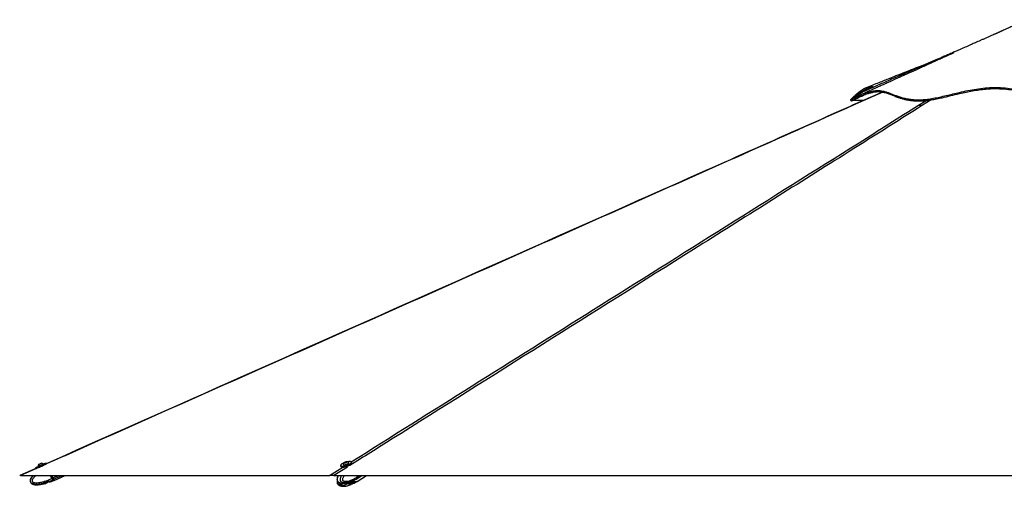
# Paper-space layout '3.5M DUO In Ground Anchor' of a CAD drawing. Header units: millimetres. Extents: x 20 to 26059, y 28 to 17638.
# Tile 66 of 70: x 19059 to 22300, y 6734 to 8269. Entities that reach past the tile are written whole.
import ezdxf

# ---------------------------------------------------------------- set-up
doc = ezdxf.new("R2010")
doc.units = ezdxf.units.MM

psp = doc.layouts.new('3.5M DUO In Ground Anchor')

# ---------------------------------------------------------------- linework, layer by layer
at = {"color": 7, "linetype": 'Continuous', "lineweight": 25, "ltscale": 2}
for p, q in [((21898.39, 8031.19), (21800.39, 7987.58)), ((19137.53, 6806.69), (19137.23, 6807.36)), ((19147.15, 6807.92), (19146.05, 6810.41)), ((20124.37, 6805.47), (20124.59, 6804.78)), ((20128.85, 6811.49), (20129.83, 6812.74)), ((20131.11, 6811.38), (20128.85, 6811.49)), ((20129.83, 6812.74), (20133.07, 6813.89)), ((20130.24, 6811.42), (20129.83, 6812.74)), ((20134.35, 6812.53), (20131.11, 6811.38)), ((20133.07, 6813.89), (20135.33, 6813.78)), ((20133.58, 6812.25), (20133.07, 6813.89)), ((20135.33, 6813.78), (20134.35, 6812.53)), ((20142.73, 6810.42), (20142.51, 6811.11)), ((20152.61, 6809.98), (20151.61, 6813.18)), ((19112.76, 6792.7), (19059.63, 6769.09)), ((19111.64, 6795.27), (19112.79, 6792.64)), ((19119.84, 6799.71), (19120.14, 6799.04)), ((20115.71, 6802.01), (20116.7, 6798.81)), ((19061.78, 6769.07), (20078.73, 6769.07)), ((19145.74, 6743.1), (19145.41, 6742.97)), ((19148.23, 6744.89), (19145.74, 6743.11)), ((19148.23, 6744.87), (19145.74, 6743.1)), ((19156.22, 6748.11), (19150.51, 6746.18)), ((19162.1, 6748.64), (19158.88, 6748.47)), ((19162.1, 6748.64), (19158.88, 6748.5)), ((19165.39, 6759.55), (19161.2, 6769.07)), ((19162.39, 6748.89), (19168.95, 6751.44)), ((19165.39, 6759.54), (19168.5, 6760.91)), ((19165.39, 6759.55), (19165.39, 6759.54)), ((19169.05, 6761.16), (19165.57, 6769.07)), ((19165.57, 6769.07), (19169.05, 6761.15)), ((19167.54, 6755.11), (19167.38, 6755.02)), ((19170.49, 6756.4), (19167.54, 6755.11)), ((19168.95, 6751.44), (19172.06, 6752.81)), ((19172.61, 6753.05), (19209, 6769.07)), ((20093.75, 6769.07), (22548.88, 6769.07)), ((20142.63, 6740.16), (20144.54, 6738.37)), ((20147.22, 6743.39), (20143.18, 6741.45)), ((20143.71, 6741.7), (20144.41, 6741.21)), ((20144.41, 6741.21), (20152.83, 6743.01)), ((20152.11, 6740.14), (20146.66, 6738.37)), ((20156.11, 6743.93), (20150.16, 6743.78)), ((20152.11, 6749.62), (20150.49, 6749.09)), ((20152.84, 6743.02), (20154.23, 6743.88)), ((20158.81, 6752.82), (20154.78, 6750.9)), ((20158.81, 6743.36), (20154.78, 6741.42)), ((20158.23, 6743.93), (20159.64, 6743.76)), ((20159.57, 6753.28), (20166.99, 6757.4)), ((20159.61, 6743.81), (20167.02, 6747.99)), ((20159.67, 6753.23), (20159.64, 6753.21)), ((20166.99, 6757.4), (20167.29, 6757.58)), ((20167.34, 6748.18), (20167.01, 6747.99)), ((20167.02, 6747.99), (20167.34, 6748.18)), ((20167.29, 6757.58), (20169.49, 6758.94)), ((20167.34, 6748.18), (20169.54, 6749.56)), ((20170.11, 6764.25), (20168.61, 6769.07)), ((20169.81, 6759.8), (20169.69, 6759.72)), ((20171.89, 6761.09), (20169.81, 6759.8)), ((20169.88, 6759.18), (20185.81, 6769.07)), ((20169.93, 6749.8), (20200.79, 6769.07)), ((20170.11, 6764.24), (20172.31, 6765.61)), ((20170.11, 6764.25), (20170.11, 6764.24)), ((20172.46, 6765.78), (20171.44, 6769.07)), ((20172.7, 6765.85), (20171.7, 6769.07))]:
    psp.add_line(p, q, dxfattribs=at)
at = {"color": 8, "linetype": 'Continuous', "lineweight": 25, "ltscale": 2}
for p, q in [((21899.59, 8031.03), (21802.06, 7987.57)), ((22017.3, 7987.57), (22042.44, 8003.35)), ((22059.07, 8005.63), (22030.51, 7987.57)), ((19124.2, 6796.81), (19061.78, 6769.07)), ((20078.73, 6769.07), (20123.15, 6796.99)), ((20138.33, 6797.1), (20093.75, 6769.07)), ((19168.5, 6760.91), (19164.92, 6769.07)), ((19169.05, 6761.16), (19187.03, 6769.07)), ((19171.04, 6756.64), (19199.27, 6769.07)), ((20142.47, 6740.67), (20142.63, 6740.16)), ((20144.54, 6738.37), (20143.53, 6741.61)), ((20145.69, 6741.48), (20146.66, 6738.37)), ((20152.11, 6740.14), (20151.31, 6742.69)), ((20154.05, 6743.77), (20154.78, 6741.42)), ((20158.81, 6743.36), (20158.65, 6743.88)), ((20172.31, 6765.61), (20171.23, 6769.07)), ((20172.28, 6761.34), (20184.74, 6769.07)), ((20172.7, 6765.85), (20177.89, 6769.07))]:
    psp.add_line(p, q, dxfattribs=at)
at = {"color": 7, "linetype": 'Continuous', "lineweight": 25, "ltscale": 2, "flags": 128}
for points in [[(21793.61, 8005.66), (21794.45, 8003.82), (21795.28, 8001.98)], [(19111.64, 6795.27), (19111.65, 6795.28), (19112.12, 6795.49), (19113.24, 6795.99), (19114.95, 6796.75), (19117.2, 6797.74), (19119.9, 6798.93), (19122.94, 6800.28), (19126.2, 6801.71), (19129.57, 6803.2), (19132.91, 6804.67), (19136.1, 6806.07), (19139, 6807.34), (19141.51, 6808.44), (19143.54, 6809.33), (19145.01, 6809.97), (19145.85, 6810.33), (19146.05, 6810.41)], [(19114.11, 6792.54), (19114.65, 6792.78), (19116.36, 6793.55), (19118.61, 6794.54), (19121.31, 6795.73), (19124.35, 6797.07), (19127.61, 6798.51), (19130.98, 6799.99), (19134.32, 6801.46), (19137.51, 6802.86), (19140.41, 6804.14), (19142.92, 6805.24), (19144.95, 6806.13), (19146.09, 6806.62)], [(19119.84, 6799.71), (19120, 6799.78), (19120.76, 6800.12), (19122.1, 6800.72), (19123.92, 6801.52), (19126.08, 6802.47), (19128.42, 6803.5), (19130.77, 6804.54), (19132.96, 6805.5), (19134.81, 6806.31), (19136.2, 6806.92), (19137.03, 6807.28), (19137.23, 6807.36)], [(19122.28, 6805.96), (19122.49, 6806.06), (19123.31, 6806.42), (19124.64, 6807.01), (19126.27, 6807.73), (19127.96, 6808.47), (19129.44, 6809.12), (19130.5, 6809.58), (19130.96, 6809.78), (19130.98, 6809.79)], [(20117.86, 6805.79), (20116.47, 6804.39), (20115.75, 6803.12), (20115.7, 6802.02), (20116.35, 6801.13), (20117.67, 6800.5), (20119.6, 6800.13), (20122.06, 6800.06), (20124.98, 6800.27), (20128.23, 6800.76), (20131.68, 6801.52), (20135.22, 6802.51), (20138.69, 6803.69), (20141.97, 6805.03), (20144.93, 6806.46), (20147.46, 6807.94), (20149.45, 6809.41), (20150.84, 6810.8), (20151.57, 6812.07), (20151.61, 6813.17), (20150.96, 6814.06), (20149.65, 6814.7), (20147.72, 6815.06), (20145.25, 6815.14), (20142.34, 6814.93), (20139.09, 6814.43), (20137.69, 6814.15)], [(20116.7, 6798.81), (20117.35, 6797.93), (20118.66, 6797.29), (20120.59, 6796.93), (20123.06, 6796.85), (20125.98, 6797.06), (20129.22, 6797.56), (20132.68, 6798.31), (20136.21, 6799.3), (20139.69, 6800.49), (20142.96, 6801.83), (20145.93, 6803.26), (20148.45, 6804.74), (20150.45, 6806.2), (20151.84, 6807.6), (20152.57, 6808.87), (20152.61, 6809.97), (20152.61, 6809.98)], [(20124.35, 6805.88), (20124.52, 6805.2), (20125.34, 6804.71), (20126.77, 6804.49)], [(20124.59, 6804.78), (20124.74, 6804.5), (20125.56, 6804.02), (20126.98, 6803.79)], [(20126.77, 6804.49), (20128.69, 6804.55), (20130.96, 6804.89), (20133.41, 6805.48), (20135.87, 6806.28), (20138.15, 6807.23), (20140.08, 6808.26), (20141.51, 6809.29), (20142.35, 6810.24), (20142.53, 6811.06), (20142.29, 6811.46)], [(20126.98, 6803.79), (20128.9, 6803.85), (20131.17, 6804.19), (20133.63, 6804.78), (20136.09, 6805.58), (20138.36, 6806.53), (20140.29, 6807.56), (20141.73, 6808.59), (20142.57, 6809.55), (20142.75, 6810.36), (20142.73, 6810.42)], [(20128.75, 6810.73), (20130.19, 6810.82), (20131.92, 6811.18), (20133.68, 6811.77), (20135.19, 6812.49), (20136.23, 6813.22), (20136.64, 6813.87), (20136.36, 6814.33), (20135.43, 6814.54), (20133.99, 6814.45), (20132.26, 6814.08), (20130.51, 6813.5), (20128.99, 6812.78), (20127.95, 6812.04), (20127.54, 6811.39), (20127.82, 6810.93), (20128.75, 6810.73)], [(19124.04, 6796.91), (19125.24, 6797.45), (19127.34, 6798.37), (19129.66, 6799.39), (19132.02, 6800.43), (19134.25, 6801.41), (19136.04, 6802.2)], [(19102.97, 6769.07), (19100.13, 6765.82), (19097.28, 6761.77), (19095.43, 6758.31), (19094.37, 6755.43), (19093.77, 6752.04), (19093.94, 6749.31), (19094.63, 6747.09), (19096.06, 6744.79), (19099.15, 6742.13), (19101.62, 6740.86), (19104.88, 6739.74), (19109.07, 6738.89), (19114.29, 6738.45), (19120.65, 6738.53), (19128.19, 6739.29), (19140.07, 6741.57), (19145.36, 6743.1), (19145.36, 6743.1)], [(19170.49, 6756.4), (19170.31, 6756.81), (19170.1, 6757.28), (19169.87, 6757.8), (19169.62, 6758.37), (19169.36, 6758.97), (19169.08, 6759.6), (19168.79, 6760.25), (19168.5, 6760.91)], [(19171.04, 6756.64), (19170.86, 6757.05), (19170.65, 6757.52), (19170.42, 6758.05), (19170.17, 6758.61), (19169.91, 6759.22), (19169.63, 6759.85), (19169.34, 6760.5), (19169.05, 6761.16)], [(19169.05, 6761.15), (19169.31, 6760.56), (19169.57, 6759.98), (19169.82, 6759.41), (19170.06, 6758.87), (19170.28, 6758.36), (19170.49, 6757.89), (19170.68, 6757.46), (19170.84, 6757.09)], [(19170.84, 6757.09), (19171.5, 6755.6), (19171.98, 6754.5), (19172.14, 6754.12)], [(20150.84, 6743.78), (20150.41, 6743.64), (20148.86, 6743.27), (20147.52, 6743.15), (20146.59, 6743.28), (20146.23, 6743.6)], [(20169.73, 6749.68), (20168.54, 6749.01), (20166.47, 6748.34), (20164.22, 6748.11), (20161.82, 6748.34), (20159.33, 6749.03), (20156.81, 6750.16), (20155.23, 6751.08)], [(20169.49, 6758.94), (20170.36, 6759.55), (20171.89, 6761.09)], [(20169.68, 6759.07), (20170.75, 6759.8), (20172.28, 6761.34)]]:
    psp.add_lwpolyline(points, dxfattribs=at)
at = {"color": 8, "linetype": 'Continuous', "lineweight": 25, "ltscale": 2, "flags": 128}
for points in [[(19168.95, 6751.44), (19168.95, 6751.44), (19168.85, 6751.67), (19168.55, 6752.36), (19168.05, 6753.49), (19167.38, 6755.02)], [(19172.06, 6752.81), (19172.06, 6752.81), (19171.96, 6753.04), (19171.66, 6753.73), (19171.16, 6754.86), (19170.49, 6756.4)], [(20167.29, 6757.58), (20168.15, 6758.18), (20169.69, 6759.72)], [(20172.46, 6765.78), (20172.46, 6765.78), (20172.45, 6765.74), (20172.43, 6765.7), (20172.38, 6765.65), (20172.31, 6765.61)]]:
    psp.add_lwpolyline(points, dxfattribs=at)
at = {"color": 7, "linetype": 'Continuous', "lineweight": 25, "ltscale": 4}
for centre, radius, start, end in [((19130.46, 6799.17), 10.63, 140.29596, 177.0936), ((19130.46, 6799.17), 10.63, 50.41694, 87.21459), ((20139.77, 6777.07), 36.12, 111.3606, 127.33727), ((20134.8, 6803.92), 10.63, 128.40755, 169.38183), ((20134.8, 6803.92), 10.63, 45.17188, 86.14617), ((19205.23, 6677.83), 90.84, 113.47033, 113.84845), ((19170.31, 6756.93), 0.554, 288.64775, 17.54475), ((18726.46, 6560.19), 486.05, 23.37771, 23.84017), ((20164.03, 6762.34), 13.86, 232.8891, 295.17231), ((20167.69, 6763.76), 4.97, 327.62831, 21.84366), ((20168.08, 6764), 4.97, 327.6286, 21.84937)]:
    psp.add_arc(centre, radius, start, end, dxfattribs=at)
at = {"color": 8, "linetype": 'Continuous', "lineweight": 25, "ltscale": 4}
psp.add_arc((20161.49, 6760.99), 14.12, 231.74346, 293.03929, dxfattribs=at)
at = {"color": 7, "linetype": 'Continuous', "lineweight": 25, "ltscale": 2}
for points, knots in [([(22373.37, 8269.35), (22372.34, 8268.89), (22364.96, 8265.53), (22352.06, 8259.66), (22335.53, 8252.15), (22321.54, 8245.78), (22310.06, 8240.57), (22301.11, 8236.5), (22295.22, 8233.82), (22291.56, 8232.16), (22289.2, 8231.08), (22286.97, 8230.07), (22284.79, 8229.08), (22282.7, 8228.11), (22280.47, 8227.07), (22278.49, 8226.14), (22277.04, 8225.49), (22275.32, 8224.76), (22273.44, 8223.97), (22271, 8222.91), (22267.14, 8221.21), (22261.2, 8218.58), (22253.16, 8215.02), (22243.68, 8210.84), (22234.19, 8206.66), (22225.17, 8202.69), (22216.65, 8198.95), (22208.62, 8195.42), (22201.06, 8192.1), (22192.81, 8188.49), (22184.09, 8184.66), (22175.1, 8180.73), (22166.78, 8177.08), (22158.32, 8173.38), (22148.9, 8169.26), (22138.11, 8164.54), (22125.89, 8159.2), (22112.57, 8153.38), (22099.1, 8147.5), (22086.38, 8141.94), (22074.96, 8136.95), (22064.73, 8132.49), (22055.82, 8128.6), (22047.2, 8124.84), (22037.9, 8120.78), (22026.81, 8115.94), (22013.91, 8110.32), (21999.23, 8103.91), (21982.76, 8096.73), (21964.52, 8088.78), (21944.5, 8080.05), (21922.72, 8070.56), (21899.18, 8060.3), (21873.88, 8049.28), (21856.45, 8041.68), (21847.45, 8037.76)], [0, 0, 0, 0, 0.005366, 0.0385081, 0.0672522, 0.0916035, 0.1115679, 0.1271508, 0.1383572, 0.1423656, 0.1462193, 0.1506403, 0.1559574, 0.1623542, 0.1698702, 0.1816792, 0.1946147, 0.206115, 0.2206043, 0.2319777, 0.2412066, 0.2522914, 0.2682936, 0.2867155, 0.304284, 0.3209275, 0.3366568, 0.3514819, 0.3654102, 0.3784334, 0.3970765, 0.413513, 0.4277874, 0.4423713, 0.4592721, 0.4786202, 0.5005779, 0.5251383, 0.5504981, 0.5732279, 0.5937617, 0.6121076, 0.628289, 0.6416859, 0.6582935, 0.6781087, 0.7011274, 0.7273453, 0.7567578, 0.7893592, 0.8251444, 0.8641073, 0.9062417, 0.9515415, 1, 1, 1, 1]), ([(22132.23, 8159.81), (22132.24, 8159.81), (22132.27, 8159.83), (22131.94, 8159.68), (22131, 8159.26), (22128.53, 8158.15), (22123.99, 8156.1), (22117.34, 8153.09), (22108.75, 8149.2), (22097.6, 8144.16), (22084.72, 8138.33), (22071.35, 8132.29), (22059.17, 8126.78), (22048.44, 8121.93), (22039.14, 8117.73), (22031.15, 8114.12), (22023.82, 8110.81), (22016.29, 8107.41), (22007.77, 8103.57), (21997.99, 8099.15), (21986.93, 8094.16), (21975.1, 8088.82), (21962.92, 8083.33), (21951.36, 8078.11), (21940.88, 8073.38), (21932.91, 8069.79), (21927.05, 8067.14), (21922.37, 8065.03), (21916.9, 8062.57), (21909.46, 8059.21), (21899.72, 8054.82), (21887.5, 8049.31), (21873.18, 8042.86), (21856.77, 8035.46), (21838.29, 8027.13), (21825.28, 8021.27), (21818.43, 8018.19)], [0, 0, 0, 0, 0.0014997, 0.0048657, 0.0086513, 0.0181436, 0.0345544, 0.0565638, 0.0844032, 0.1181756, 0.1635099, 0.2068253, 0.245485, 0.2795286, 0.3089907, 0.3339041, 0.3553702, 0.3780883, 0.4048039, 0.4355076, 0.4701888, 0.508819, 0.5469223, 0.5848446, 0.617764, 0.6456975, 0.6598304, 0.6728895, 0.6896705, 0.7111388, 0.7427978, 0.7810758, 0.825956, 0.8774185, 0.9354417, 1, 1, 1, 1]), ([(22061.89, 8131.25), (22058.5, 8129.9), (22051.79, 8127.23), (22041.56, 8123.16), (22030.72, 8118.86), (22018.89, 8114.16), (22006.19, 8109.12), (21993.1, 8103.93), (21981.34, 8099.27), (21970.69, 8095.06), (21960.61, 8091.07), (21949.07, 8086.5), (21935.76, 8081.24), (21920.78, 8075.32), (21904.17, 8068.75), (21885.93, 8061.55), (21866, 8053.68), (21852.15, 8048.22), (21844.95, 8045.38)], [0, 0, 0, 0, 0.04738763, 0.09355483, 0.14224846, 0.19767265, 0.25749678, 0.3179174, 0.37888172, 0.42015541, 0.4651405, 0.51824163, 0.57947283, 0.64883335, 0.72486683, 0.80873965, 0.90045055, 1, 1, 1, 1]), ([(21847.47, 8037.64), (21845.98, 8037.02), (21840.6, 8034.8), (21831.48, 8029.97), (21821.24, 8024.11), (21812.49, 8018.63), (21805.33, 8013.89), (21800.01, 8010.22), (21796.4, 8007.65), (21794.37, 8006.18), (21793.49, 8005.59), (21793.66, 8005.69), (21793.68, 8005.71)], [0, 0, 0, 0, 0.056888, 0.2052785, 0.3528607, 0.4752202, 0.5969779, 0.7180989, 0.8085583, 0.8986601, 0.9885907, 1, 1, 1, 1]), ([(21793.72, 8005.73), (21793.77, 8005.77), (21793.89, 8005.85), (21796.14, 8007.14), (21800.49, 8009.48), (21806.56, 8012.59), (21813.96, 8016.17), (21822.43, 8020.01), (21832.33, 8024.14), (21843.53, 8028.3), (21855.8, 8032.09), (21868.1, 8034.91), (21880.02, 8036.38), (21890.86, 8036.1), (21900.91, 8034.47), (21910.48, 8031.85), (21920.07, 8028.45), (21929.98, 8024.53), (21940.54, 8020.35), (21952.05, 8016.16), (21964.87, 8012.25), (21978.79, 8009.06), (21993.85, 8006.82), (22009.89, 8005.64), (22027.46, 8005.62), (22046.22, 8007.38), (22065.98, 8010.52), (22086.61, 8014.72), (22107.94, 8019.62), (22129.87, 8024.89), (22153.82, 8030.57), (22179.86, 8036.28), (22208.02, 8041.41), (22236.69, 8045.07), (22265.64, 8046.64), (22294.98, 8045.66), (22324.63, 8042.6), (22354.67, 8037.84), (22384.8, 8031.98), (22412.99, 8026.01), (22439.29, 8020.48), (22463.67, 8015.67), (22488.35, 8011.45), (22511.32, 8008.38), (22532.41, 8006.48), (22551.5, 8005.6), (22570.56, 8005.65), (22591.63, 8006.93), (22614.57, 8009.67), (22639.18, 8013.91), (22663.34, 8019.02), (22687.09, 8024.59), (22710.51, 8030.29), (22735.24, 8036.19), (22761.34, 8041.85), (22788.95, 8046.67), (22816.62, 8049.81), (22844.32, 8050.78), (22871.77, 8049.24), (22898.48, 8045.82), (22924.18, 8041.13), (22948.79, 8035.7), (22972.39, 8029.93), (22995.06, 8024.13), (23016.86, 8018.62), (23037.79, 8013.7), (23057.8, 8009.67), (23076.78, 8006.82), (23097.3, 8005.36), (23118.67, 8006.04), (23141.67, 8006.21), (23163.51, 8006.49), (23184.28, 8006.7), (23203.96, 8006.88), (23222.48, 8007.02), (23240.65, 8007.12), (23258.06, 8007.19), (23274.34, 8007.19), (23288.56, 8007.14), (23300.66, 8007.02), (23310.53, 8006.83), (23316.79, 8006.63), (23320.57, 8006.43), (23322.77, 8006.26), (23324.31, 8006.06), (23325.16, 8005.87), (23325.35, 8005.55), (23324.03, 8006.88), (23321.12, 8009.98), (23316.57, 8014.63), (23310.86, 8020.17), (23304.19, 8026.14), (23296.75, 8032.18), (23288.68, 8037.85), (23281.04, 8042.44), (23276.05, 8044.42), (23274.01, 8045.23)], [0, 0, 0, 0, 0.0051513, 0.0142669, 0.0234269, 0.0326333, 0.0418826, 0.0511794, 0.0605227, 0.0717903, 0.0831217, 0.0945193, 0.1059838, 0.1174842, 0.1282607, 0.1390369, 0.14981, 0.1605785, 0.1713389, 0.182091, 0.1928304, 0.2035535, 0.2130698, 0.2225697, 0.2319547, 0.2412899, 0.2507028, 0.2601932, 0.2697544, 0.2793898, 0.2890955, 0.3008293, 0.3126559, 0.3245782, 0.3365892, 0.3485774, 0.3611149, 0.3736738, 0.386242, 0.3988009, 0.408648, 0.4184674, 0.4282461, 0.4379729, 0.445303, 0.4525958, 0.4598446, 0.4670818, 0.4767618, 0.4864736, 0.4962069, 0.5059471, 0.5156871, 0.5254161, 0.5370628, 0.5486667, 0.5602215, 0.5717164, 0.5830401, 0.5941028, 0.6047954, 0.615134, 0.6251758, 0.6349641, 0.6445408, 0.6539292, 0.663159, 0.672255, 0.6812435, 0.6944015, 0.7077108, 0.7210853, 0.7345907, 0.7482994, 0.7622397, 0.7762296, 0.7925844, 0.808982, 0.8254288, 0.8419322, 0.8584973, 0.8751311, 0.8834776, 0.8918442, 0.9002318, 0.9086434, 0.916897, 0.9249417, 0.9346001, 0.9442514, 0.9539183, 0.9636197, 0.973377, 0.9832091, 0.9931372, 1, 1, 1, 1]), ([(21793.94, 8005.85), (21793.83, 8005.75), (21793.63, 8005.57), (21794.98, 8006.88), (21797.87, 8009.98), (21802.42, 8014.63), (21808.13, 8020.16), (21814.8, 8026.14), (21822.25, 8032.17), (21830.31, 8037.88), (21838.89, 8042.86), (21847.83, 8046.74), (21856.99, 8048.89), (21864.77, 8049.38), (21869.63, 8048.49), (21871.35, 8048.17)], [0, 0, 0, 0, 0.0665313, 0.1333917, 0.2136638, 0.2938769, 0.3742198, 0.4548497, 0.5359434, 0.6176596, 0.7001731, 0.7837045, 0.868397, 0.9535853, 1, 1, 1, 1]), ([(21795.47, 8002.16), (21795.48, 8002.17), (21795.5, 8002.18), (21797.56, 8003.37), (21801.26, 8005.37), (21806.51, 8008.09), (21812.99, 8011.28), (21821.73, 8015.34), (21832.99, 8020.15), (21845.7, 8024.84), (21857.64, 8028.45), (21868.47, 8030.93), (21879.03, 8032.41), (21890.24, 8032.67), (21901.7, 8031.04), (21913.87, 8027.57), (21925.66, 8023.12), (21937.6, 8018.3), (21948.7, 8014.09), (21959.45, 8010.56), (21969.54, 8007.77), (21980.89, 8005.3), (21993.73, 8003.36), (22008.37, 8002.13), (22024.65, 8001.92), (22041.79, 8003.07), (22059.27, 8005.53), (22076.84, 8008.76), (22098.08, 8013.33), (22123.17, 8019.3), (22149.55, 8025.64), (22173.64, 8031), (22195.29, 8035.28), (22217.18, 8038.82), (22241.72, 8041.69), (22268.82, 8042.84), (22298.32, 8041.68), (22327.96, 8038.49), (22357.75, 8033.61), (22387.89, 8027.66), (22416.9, 8021.49), (22444.86, 8015.63), (22468.93, 8011.04), (22490.42, 8007.53), (22509.18, 8005.02), (22529.34, 8003.03), (22550.86, 8001.9), (22573.92, 8002.05), (22597.1, 8003.81), (22622.04, 8007.14), (22648.3, 8012), (22675.76, 8018.13), (22702.73, 8024.68), (22729.49, 8031.17), (22756.26, 8037.12), (22783.19, 8042.1), (22810.26, 8045.57), (22837.49, 8047.07), (22864.89, 8046.06), (22892.31, 8042.94), (22919.66, 8038.17), (22948.65, 8031.84), (22979.01, 8024.27), (23007.12, 8017.04), (23031.27, 8011.22), (23051.55, 8006.95), (23069.48, 8003.96), (23084.95, 8002.5), (23098.19, 8002.09), (23110.9, 8002.16), (23127.46, 8002.45), (23147.46, 8002.66), (23169.18, 8002.91), (23188.73, 8003.1), (23206.31, 8003.26), (23222.86, 8003.38), (23232.94, 8003.43), (23237.98, 8003.46)], [0, 0, 0, 0, 0.0067033, 0.0173793, 0.0280585, 0.0390483, 0.0500511, 0.0610499, 0.0777889, 0.0945308, 0.1075279, 0.120535, 0.133532, 0.1465152, 0.1642778, 0.1820568, 0.1998331, 0.2153355, 0.2308353, 0.2412746, 0.2517179, 0.2621513, 0.2733606, 0.2845668, 0.2961251, 0.3076839, 0.3182684, 0.3288684, 0.3394624, 0.3557135, 0.3719693, 0.3837542, 0.3955388, 0.4073686, 0.4191968, 0.4349937, 0.4508165, 0.4666271, 0.482843, 0.4990666, 0.5152847, 0.5292429, 0.543198, 0.5526395, 0.562086, 0.5715227, 0.5827278, 0.5939289, 0.6055206, 0.6171175, 0.6314823, 0.6458741, 0.6602891, 0.6746854, 0.6893065, 0.7039465, 0.7185654, 0.733158, 0.7476822, 0.7622121, 0.7769431, 0.7916766, 0.8094073, 0.8271334, 0.8391396, 0.8511529, 0.8631429, 0.87207, 0.881015, 0.8899764, 0.8989264, 0.9172093, 0.9354927, 0.9515642, 0.967636, 0.9838179, 1, 1, 1, 1]), ([(21811.13, 8017.68), (21812.2, 8018.68), (21815.65, 8021.9), (21822.73, 8027.72), (21831.95, 8034.31), (21841.26, 8039.65), (21850.21, 8043.17), (21857.73, 8045.03), (21862.46, 8045.1), (21864.36, 8045.13)], [0, 0, 0, 0, 0.0787254, 0.2551492, 0.4322749, 0.6093693, 0.755713, 0.9021676, 1, 1, 1, 1]), ([(21795.49, 8002.12), (21805.77, 8006.8), (21821.43, 8013.92), (21837.08, 8021.04), (21842.44, 8023.48)], [0, 0, 0, 0, 0.65735046, 1, 1, 1, 1]), ([(21836.16, 8003.49), (21835.77, 8003.49), (21830.8, 8003.48), (21823.02, 8003.4), (21812.93, 8003.25), (21805.07, 8003.02), (21799.94, 8002.83), (21796.99, 8002.41), (21795.56, 8001.9), (21795.59, 8002.01), (21795.59, 8002.03)], [0, 0, 0, 0, 0.0149073, 0.1906217, 0.3663321, 0.5473334, 0.7283288, 0.850644, 0.9729906, 1, 1, 1, 1]), ([(21800.39, 7987.58), (21779.97, 7978.49), (21545.61, 7874.2), (20833.13, 7557.51), (19969.14, 7173.37), (19319.1, 6884.42), (19147.12, 6807.98)], [0, 0, 0, 0, 0.0230881, 0.2650311, 0.8055566, 1, 1, 1, 1]), ([(22017.3, 7987.57), (22018, 7987.57), (22019.42, 7987.57), (22022.43, 7987.57), (22026.12, 7987.57), (22029.03, 7987.57), (22030.51, 7987.57)], [0, 0, 0, 0, 0.2383569, 0.4834284, 0.7373559, 1, 1, 1, 1]), ([(19061.78, 6769.07), (19061.65, 6769.07), (19060.93, 6769.07), (19060.05, 6769.07), (19059.47, 6769.07), (19059.63, 6769.07), (19059.64, 6769.07)], [0, 0, 0, 0, 0.09745947, 0.52814509, 0.95847329, 1, 1, 1, 1]), ([(19145.41, 6742.96), (19145.39, 6742.96), (19145.36, 6742.94), (19145.58, 6743.04), (19145.74, 6743.11)], [0, 0, 0, 0, 0.3060255, 1, 1, 1, 1]), ([(19148.23, 6744.89), (19148.38, 6745.04), (19148.68, 6745.32), (19149.44, 6745.77), (19150.1, 6746.04), (19150.46, 6746.16), (19150.51, 6746.18)], [0, 0, 0, 0, 0.3194955, 0.6395829, 0.9470714, 1, 1, 1, 1]), ([(19150.51, 6746.14), (19150.21, 6746.04), (19149.61, 6745.82), (19148.87, 6745.4), (19148.44, 6745.08), (19148.27, 6744.91), (19148.23, 6744.87)], [0, 0, 0, 0, 0.29944799, 0.59885622, 0.90215794, 1, 1, 1, 1]), ([(19156.22, 6748.11), (19156.53, 6748.21), (19157.16, 6748.41), (19158.05, 6748.53), (19158.6, 6748.53), (19158.84, 6748.5), (19158.88, 6748.5)], [0, 0, 0, 0, 0.3056265, 0.6107344, 0.9305888, 1, 1, 1, 1]), ([(19158.88, 6748.47), (19158.65, 6748.49), (19158.2, 6748.52), (19157.23, 6748.39), (19156.55, 6748.18), (19156.22, 6748.08)], [0, 0, 0, 0, 0.3376043, 0.6755214, 1, 1, 1, 1]), ([(19162.1, 6748.64), (19162.24, 6748.68), (19162.48, 6748.74), (19162.46, 6748.73), (19162.45, 6748.73)], [0, 0, 0, 0, 0.6225152, 1, 1, 1, 1]), ([(19162.46, 6748.73), (19162.39, 6748.71), (19162.3, 6748.69), (19162.12, 6748.64), (19162.1, 6748.64)], [0, 0, 0, 0, 0.8750196, 1, 1, 1, 1]), ([(19165.39, 6759.54), (19165.68, 6758.93), (19166.25, 6757.71), (19166.99, 6756.19), (19167.38, 6755.41), (19167.54, 6755.12), (19167.54, 6755.11)], [0, 0, 0, 0, 0.3502889, 0.7005729, 0.9859204, 1, 1, 1, 1]), ([(19172.11, 6752.84), (19172.16, 6752.87), (19172.26, 6752.94), (19172.36, 6753.08), (19172.41, 6753.22), (19172.42, 6753.34), (19172.41, 6753.43), (19172.4, 6753.49), (19172.39, 6753.53), (19172.39, 6753.55), (19172.38, 6753.57), (19172.37, 6753.59), (19172.35, 6753.65), (19172.3, 6753.75), (19172.15, 6754.1), (19172.12, 6754.17)], [0, 0, 0, 0, 0.0308837, 0.061552, 0.0872287, 0.1088471, 0.1262823, 0.1382366, 0.1461247, 0.1545978, 0.168221, 0.198877, 0.3128724, 0.8813329, 1, 1, 1, 1]), ([(20093.75, 6769.07), (20093.39, 6769.07), (20091.57, 6769.07), (20088.44, 6769.07), (20084.56, 6769.07), (20081.27, 6769.07), (20079.51, 6769.07), (20078.78, 6769.07), (20078.73, 6769.07)], [0, 0, 0, 0, 0.0530517, 0.2728885, 0.4925311, 0.7380878, 0.9839519, 1, 1, 1, 1]), ([(20107.81, 6769.07), (20107.66, 6768.81), (20106.88, 6767.4), (20105.9, 6764.92), (20104.91, 6761.85), (20104.28, 6759.16), (20104.06, 6756.56), (20104.26, 6754.08), (20104.87, 6751.95), (20105.85, 6750.1), (20107.08, 6748.69), (20108.47, 6747.44), (20109.5, 6746.86), (20110.07, 6746.53)], [0, 0, 0, 0, 0.0368843, 0.2028147, 0.3194743, 0.4206099, 0.5202809, 0.6125646, 0.6994132, 0.7710813, 0.85017, 0.9168201, 1, 1, 1, 1]), ([(20104.91, 6752.13), (20104.9, 6752.12), (20104.64, 6751.3), (20104.29, 6749.56), (20104.06, 6746.97), (20104.26, 6744.49), (20104.88, 6742.36), (20105.86, 6740.51), (20107.09, 6739.11), (20108.46, 6737.88), (20109.46, 6737.32), (20110.01, 6737.01)], [0, 0, 0, 0, 0.0011929, 0.1506671, 0.2978342, 0.4340274, 0.5621404, 0.6679831, 0.784523, 0.8828234, 1, 1, 1, 1]), ([(20110.76, 6746.2), (20110.7, 6746.22), (20110.47, 6746.29), (20110.26, 6746.47), (20110.11, 6746.61)], [0, 0, 0, 0, 0.2577969, 1, 1, 1, 1]), ([(20110.77, 6746.23), (20111.15, 6746.03), (20112.34, 6745.39), (20114.47, 6744.66), (20116.74, 6744.04), (20118.63, 6743.68), (20121.12, 6743.32), (20124.57, 6743.11), (20128.54, 6743.27), (20132.47, 6743.73), (20136.87, 6744.52), (20142.55, 6746.03), (20147.27, 6747.54), (20150.03, 6748.79), (20150.52, 6749.02)], [0, 0, 0, 0, 0.0274099, 0.0862053, 0.1451092, 0.1809455, 0.2135155, 0.3139428, 0.4187548, 0.4985613, 0.6114481, 0.7631554, 0.9577285, 1, 1, 1, 1]), ([(20110.84, 6736.77), (20111.86, 6736.24), (20114.14, 6735.04), (20117.45, 6734.31), (20121.22, 6733.73), (20125.18, 6733.56), (20129.4, 6733.8), (20133.59, 6734.37), (20138.26, 6735.32), (20143.99, 6736.99), (20148.24, 6738.43), (20150.54, 6739.49), (20150.63, 6739.53)], [0, 0, 0, 0, 0.0730477, 0.1635578, 0.2194731, 0.3269252, 0.4348109, 0.5270352, 0.6486268, 0.8028714, 0.9924206, 1, 1, 1, 1]), ([(20142.63, 6740.16), (20142.55, 6740.3), (20142.37, 6740.58), (20142.54, 6741.03), (20142.89, 6741.31), (20143.14, 6741.43), (20143.18, 6741.45)], [0, 0, 0, 0, 0.3195506, 0.6396064, 0.9471347, 1, 1, 1, 1]), ([(20147.22, 6743.39), (20147.46, 6743.48), (20147.95, 6743.68), (20148.92, 6743.81), (20149.68, 6743.81), (20150.09, 6743.78), (20150.16, 6743.78)], [0, 0, 0, 0, 0.3057097, 0.6108225, 0.9305981, 1, 1, 1, 1]), ([(20152.11, 6749.62), (20152.4, 6749.76), (20153, 6750.04), (20153.9, 6750.49), (20154.48, 6750.77), (20154.74, 6750.88), (20154.78, 6750.9)], [0, 0, 0, 0, 0.319464, 0.6395191, 0.9470094, 1, 1, 1, 1]), ([(20154.78, 6741.42), (20154.55, 6741.32), (20154.08, 6741.1), (20153.23, 6740.68), (20152.56, 6740.35), (20152.2, 6740.18), (20152.11, 6740.14)], [0, 0, 0, 0, 0.2994651, 0.598859, 0.9021566, 1, 1, 1, 1]), ([(20156.11, 6743.93), (20156.42, 6743.97), (20157.05, 6744.04), (20157.78, 6744.03), (20158.11, 6743.98), (20158.22, 6743.93), (20158.23, 6743.93)], [0, 0, 0, 0, 0.3187602, 0.6376349, 0.9547053, 1, 1, 1, 1]), ([(20158.81, 6752.82), (20159.01, 6752.92), (20159.41, 6753.12), (20159.69, 6753.23), (20159.67, 6753.23), (20159.67, 6753.22)], [0, 0, 0, 0, 0.3877457, 0.77481368, 1, 1, 1, 1]), ([(20159.66, 6743.77), (20159.67, 6743.78), (20159.71, 6743.79), (20159.44, 6743.68), (20159.02, 6743.47), (20158.81, 6743.36)], [0, 0, 0, 0, 0.1605886, 0.5888899, 1, 1, 1, 1]), ([(20170.11, 6764.24), (20170.27, 6763.63), (20170.58, 6762.41), (20170.41, 6760.89), (20170.05, 6760.11), (20169.82, 6759.82), (20169.81, 6759.8)], [0, 0, 0, 0, 0.3502821, 0.7006099, 0.9859089, 1, 1, 1, 1]), ([(20171.98, 6761.17), (20172.13, 6761.39), (20172.52, 6761.94), (20172.64, 6762.68), (20172.72, 6763.12)], [0, 0, 0, 0, 0.396888, 1, 1, 1, 1]), ([(20172.72, 6763.12), (20172.73, 6763.18), (20172.88, 6763.74), (20172.75, 6764.69), (20172.53, 6765.53), (20172.46, 6765.78)], [0, 0, 0, 0, 0.0823404, 0.7209178, 1, 1, 1, 1]), ([(20110.77, 6736.63), (20110.71, 6736.65), (20110.45, 6736.73), (20110.22, 6736.94), (20110.05, 6737.09)], [0, 0, 0, 0, 0.2501503, 1, 1, 1, 1]), ([(20146.66, 6738.37), (20146.36, 6738.31), (20145.74, 6738.21), (20144.96, 6738.2), (20144.69, 6738.31), (20144.54, 6738.37)], [0, 0, 0, 0, 0.3222114, 0.6444274, 1, 1, 1, 1])]:
    psp.add_open_spline(points, degree=3, knots=knots, dxfattribs=at)
at = {"color": 8, "linetype": 'Continuous', "lineweight": 25, "ltscale": 2}
for points, knots in [([(21802.06, 7987.57), (21680.26, 7933.37), (21324.46, 7775.03), (20500.5, 7408.67), (19733.61, 7067.72), (19200.75, 6830.85), (19136.01, 6802.07)], [0, 0, 0, 0, 0.1370668, 0.4004277, 0.9271522, 1, 1, 1, 1]), ([(22030.51, 7987.57), (21944.53, 7933.37), (21693.33, 7775.03), (21110.91, 7408.67), (20568.72, 7067.7), (20191.94, 6830.81), (20146.14, 6802.01)], [0, 0, 0, 0, 0.13706006, 0.40040788, 0.92710634, 1, 1, 1, 1]), ([(20150.44, 6814.14), (20416.04, 6981.1), (20973, 7331.21), (21595.08, 7722.26), (21952.05, 7946.57), (22017.3, 7987.57)], [0, 0, 0, 0, 0.4269303, 0.8952641, 1, 1, 1, 1]), ([(21800.4, 7987.57), (21800.45, 7987.57), (21800.57, 7987.57), (21801.55, 7987.57), (21802.06, 7987.57)], [0, 0, 0, 0, 0.474612, 1, 1, 1, 1]), ([(19144.02, 6745.5), (19142.36, 6744.9), (19136.75, 6742.85), (19127.88, 6741.04), (19117.41, 6739.78), (19109.56, 6739.99), (19103.22, 6741.4), (19099.34, 6743.16), (19096.98, 6745.39), (19095.62, 6747.51), (19094.83, 6750.06), (19095.05, 6753.99), (19096.79, 6758.66), (19100.07, 6763.56), (19103.02, 6767.13), (19104.92, 6768.79), (19105.24, 6769.07)], [0, 0, 0, 0, 0.0695236, 0.2349393, 0.3547753, 0.4848782, 0.5412611, 0.6094755, 0.649326, 0.6666459, 0.7080051, 0.7517212, 0.8189824, 0.9008907, 0.9831191, 1, 1, 1, 1]), ([(19167.38, 6755.02), (19167.38, 6755.02), (19167.38, 6750.68), (19151.8, 6750.31), (19141.21, 6743.66), (19127.81, 6741.08), (19117.43, 6739.81), (19109.55, 6740.02), (19103.22, 6741.43), (19099.34, 6743.19), (19096.98, 6745.41), (19095.62, 6747.53), (19094.83, 6750.09), (19095.05, 6754.02), (19096.79, 6758.69), (19100.07, 6763.59), (19103.01, 6767.15), (19104.89, 6768.8), (19105.2, 6769.07)], [0, 0, 0, 0, 0.00000117, 0.12816376, 0.30131355, 0.42560849, 0.51565452, 0.61341483, 0.65578137, 0.70703847, 0.73698212, 0.74999665, 0.78107396, 0.81392247, 0.86446216, 0.92600991, 0.98779689, 1, 1, 1, 1]), ([(19113.28, 6769.07), (19111.49, 6767.54), (19108.32, 6764.84), (19104.38, 6760.34), (19101.72, 6756.31), (19100.41, 6752.97), (19100.21, 6750.82), (19100.52, 6749.74), (19101.07, 6748.9), (19102.43, 6747.7), (19105.03, 6746.59), (19110.15, 6745.45), (19117.14, 6745.27), (19126.88, 6746.32), (19139.11, 6749.04), (19152.41, 6753.5), (19161.46, 6757.72), (19165.39, 6759.55)], [0, 0, 0, 0, 0.0764676, 0.1351447, 0.1935698, 0.2323259, 0.2504478, 0.2625596, 0.2676444, 0.2828686, 0.320475, 0.3578455, 0.4532146, 0.5454454, 0.6756924, 0.8593736, 1, 1, 1, 1]), ([(20110.11, 6746.61), (20109.17, 6747.16), (20107.6, 6748.1), (20106.1, 6750.2), (20105.15, 6752.31), (20104.59, 6754.87), (20104.69, 6758.81), (20105.8, 6763.43), (20107.15, 6767.01), (20108.18, 6768.81), (20108.32, 6769.07)], [0, 0, 0, 0, 0.159969, 0.2697666, 0.3174953, 0.4314517, 0.5519022, 0.7372376, 0.9629315, 1, 1, 1, 1]), ([(20106.15, 6749.87), (20105.94, 6749.1), (20105.6, 6747.81), (20105.54, 6746.01), (20105.76, 6744.94), (20106.14, 6744.1), (20107.07, 6742.9), (20108.83, 6741.8), (20112.27, 6740.66), (20116.93, 6740.51), (20122.61, 6741.36), (20126.23, 6742.67), (20128.02, 6743.32)], [0, 0, 0, 0, 0.06285891, 0.10498279, 0.13313756, 0.1449569, 0.18034986, 0.26776766, 0.35463502, 0.5763323, 0.79073044, 1, 1, 1, 1]), ([(20150.03, 6748.8), (20148.21, 6747.44), (20143, 6743.56), (20134.92, 6739.26), (20126.62, 6736.25), (20119.77, 6735.08), (20114.65, 6735.13), (20111.64, 6736.3), (20110.77, 6736.63)], [0, 0, 0, 0, 0.1499946, 0.4304772, 0.6318228, 0.7776845, 0.9360453, 1, 1, 1, 1]), ([(20169.69, 6759.72), (20169.69, 6759.72), (20169.69, 6755.38), (20157.66, 6755.03), (20149.54, 6748.39), (20139.29, 6745.84), (20131.4, 6744.58), (20125.45, 6744.8), (20120.71, 6746.22), (20117.86, 6747.98), (20116.15, 6750.21), (20115.19, 6752.33), (20114.63, 6754.89), (20114.83, 6758.83), (20116.24, 6763.45), (20117.93, 6767.02), (20119.19, 6768.82), (20119.36, 6769.07)], [0, 0, 0, 0, 0.0000013, 0.1369484, 0.3219727, 0.454789, 0.5510111, 0.6554736, 0.7007445, 0.7555166, 0.7875142, 0.8014205, 0.8346297, 0.8697288, 0.9237368, 0.9895033, 1, 1, 1, 1]), ([(20127.33, 6769.07), (20126.4, 6767.76), (20124.54, 6765.13), (20122.51, 6761.1), (20121.47, 6757.76), (20121.29, 6755.61), (20121.5, 6754.53), (20121.89, 6753.69), (20122.89, 6752.49), (20124.81, 6751.38), (20128.62, 6750.22), (20133.83, 6750.04), (20141.12, 6751.07), (20150.3, 6753.78), (20160.31, 6758.22), (20167.14, 6762.42), (20170.11, 6764.25)], [0, 0, 0, 0, 0.0627858, 0.1260984, 0.1680983, 0.1877365, 0.2008607, 0.2063681, 0.2228683, 0.2636222, 0.3041182, 0.4074643, 0.5074124, 0.6485574, 0.8476062, 1, 1, 1, 1])]:
    psp.add_open_spline(points, degree=3, knots=knots, dxfattribs=at)

doc.saveas('drawing.dxf')
